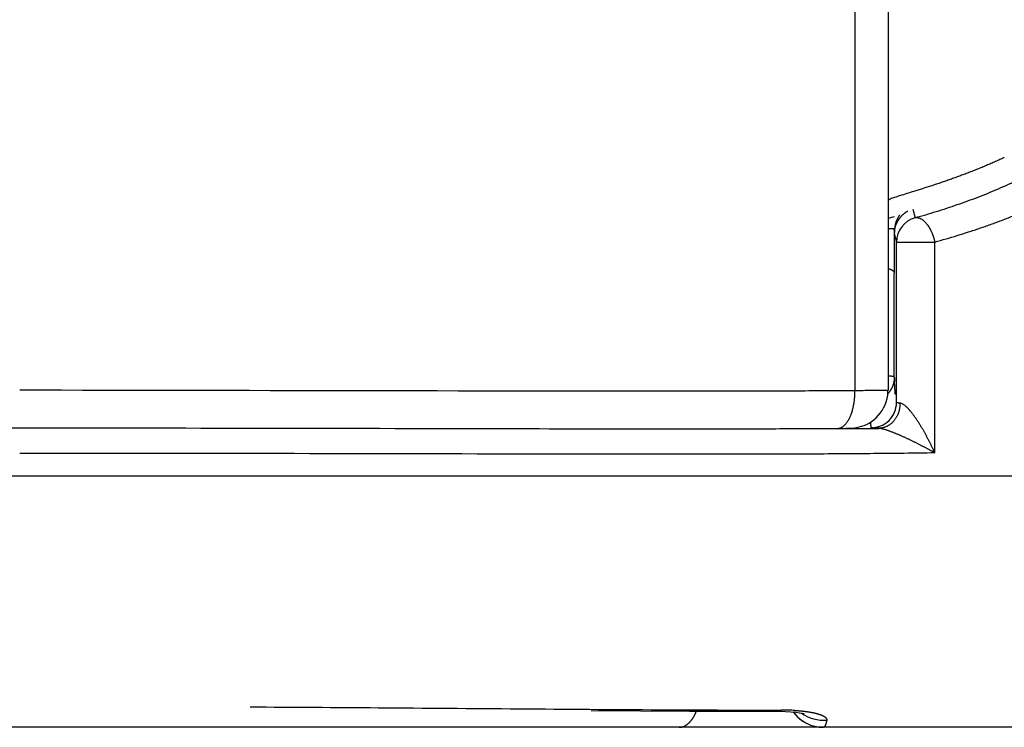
# Model space of a CAD drawing. Header units: millimetres. Extents: x 0 to 1071, y 0 to 742.
# Tile 117 of 128: x 700 to 707.82, y 366.6 to 372.22. Entities that reach past the tile are written whole.
import ezdxf

# ---------------------------------------------------------------- set-up
doc = ezdxf.new("R2010")
doc.units = ezdxf.units.MM
doc.header["$LTSCALE"] = 0.454724
doc.layers.add('NoLayerName_001', color=7, linetype='Continuous')

msp = doc.modelspace()

# ---------------------------------------------------------------- linework, layer by layer
at = {"layer": 'NoLayerName_001', "color": 60, "linetype": 'Continuous', "lineweight": 25}
for p, q in [((706.9, 395.35), (706.9, 369.279)), ((706.637, 389.85), (706.637, 369.2757)), ((707.0981, 370.7178), (707.1155, 370.6506)), ((706.9, 370.646), (706.9521, 370.6611)), ((706.948, 370.554), (706.9477, 370.5624)), ((706.9487, 370.4727), (706.949, 370.4261)), ((706.95, 370.5247), (706.9674, 370.4575)), ((706.95, 370.5247), (706.95, 370.5)), ((706.949, 370.4261), (706.9495, 370.3217)), ((706.9674, 370.4575), (707.2712, 370.4575)), ((706.9674, 369.1812), (706.9674, 370.4575)), ((707.2712, 368.781), (707.2712, 370.4575)), ((706.9495, 370.3217), (706.9498, 370.2672)), ((706.9498, 370.2672), (706.95, 370.2126)), ((706.95, 369.3837), (706.95, 370.2126)), ((706.499, 368.9737), (706.3255, 368.9726)), ((689.0935, 368.6), (710.9065, 368.6)), ((704.5408, 366.7327), (705.3216, 366.7285)), ((705.9023, 366.737), (706.0162, 366.7371)), ((706.0162, 366.7371), (706.0537, 366.7371)), ((706.2184, 366.7125), (706.2329, 366.7092)), ((706.2211, 366.6507), (706.2459, 366.6358)), ((711, 366.6), (689, 366.6))]:
    msp.add_line(p, q, dxfattribs=at)
for points in [[(706.5496, 368.9763), (706.5638, 368.9766), (706.5765, 368.9769), (706.588, 368.9773), (706.5988, 368.9778), (706.6095, 368.9784), (706.6211, 368.9792), (706.6345, 368.9806), (706.6516, 368.9832), (706.6707, 368.9873), (706.6898, 368.9926), (706.7095, 368.9996), (706.7293, 369.0082), (706.7491, 369.0186), (706.7687, 369.0309), (706.7878, 369.045), (706.8058, 369.0607), (706.8227, 369.078), (706.8384, 369.0968), (706.8527, 369.1172), (706.8654, 369.1392), (706.8765, 369.1625), (706.8856, 369.1873), (706.8927, 369.2133), (706.8975, 369.2405), (706.8998, 369.2686), (706.9, 369.279)], [(706.4971, 368.9757), (706.5157, 368.9758), (706.5496, 368.9763)], [(705.3216, 366.7285), (706.0377, 366.7273), (706.0858, 366.7261)], [(706.0858, 366.7261), (706.129, 366.7237), (706.1662, 366.7204), (706.1963, 366.7164), (706.2184, 366.7125)], [(706.1467, 366.7222), (706.159, 366.7063), (706.1776, 366.6862)], [(706.1776, 366.6862), (706.1983, 366.6676), (706.2211, 366.6507)], [(706.2459, 366.6358), (706.2726, 366.6231), (706.3011, 366.6129)], [(706.3011, 366.6129), (706.3311, 366.6054), (706.3625, 366.6011), (706.388, 366.6)]]:
    msp.add_lwpolyline(points, dxfattribs=at)
for centre, radius, start, end in [((707.1673, 370.4575), 0.1999, 105.02172, 180.00446), ((707.1514, 370.5221), 0.2028, 117.546, 126.62097), ((706.8304, 367.3464), 3.2177, 87.91156, 88.74907), ((717.4263, 370.9138), 10.4845, 181.96628, 182.10144), ((707.1502, 370.5244), 0.2002, 167.44935, 179.92344), ((707.2079, 370.5311), 0.2578, 165.14237, 173.14864), ((707.152, 370.5242), 0.202, 155.13425, 167.50145), ((712.9537, 369.6468), 6.0094, 182.50898, 182.68394), ((712.0629, 369.605), 5.1177, 182.68351, 182.88133), ((706.7673, 369.1813), 0.2, 269.95221, 359.96866), ((706.7635, 369.1792), 0.2336, 346.60541, 359.33865), ((705.8395, 462.5387), 93.5674, 270.403893, 270.604297), ((706.056, 364.7486), 1.9885, 88.45605, 90.06634), ((706.0638, 365.0584), 1.6786, 86.71757, 88.43787), ((706.388, 366.9), 0.3, 216.50705, 270), ((706.3863, 366.9588), 0.3021, 234.64558, 275.06523)]:
    msp.add_arc(centre, radius, start, end, dxfattribs=at)
for points, knots in [([(707.1155, 370.6506), (707.1435, 370.6587), (707.1998, 370.6745), (707.2837, 370.7), (707.3672, 370.7265), (707.4503, 370.7545), (707.533, 370.7838), (707.6152, 370.8145), (707.6967, 370.8468), (707.7777, 370.8807), (707.858, 370.9162), (707.9376, 370.9535), (708.0164, 370.9925), (708.0942, 371.0334), (708.1712, 371.0762), (708.247, 371.1209), (708.3216, 371.1674), (708.3949, 371.216), (708.4667, 371.2665), (708.537, 371.319), (708.6058, 371.3734), (708.65, 371.4116), (708.6723, 371.4305)], [0, 0, 0, 0, 0.087624, 0.175279, 0.262955, 0.350645, 0.438344, 0.526055, 0.613782, 0.701535, 0.78933, 0.877185, 0.965118, 1.053102, 1.141103, 1.22909, 1.317037, 1.404928, 1.49275, 1.5805, 1.66818, 1.755803, 1.755803, 1.755803, 1.755803]), ([(707.2712, 370.4575), (707.3011, 370.466), (707.3609, 370.4825), (707.4502, 370.5092), (707.5391, 370.5371), (707.6275, 370.5665), (707.7155, 370.5973), (707.8029, 370.6296), (707.8897, 370.6636), (707.9759, 370.6992), (708.0614, 370.7366), (708.1461, 370.7759), (708.23, 370.817), (708.3129, 370.8601), (708.3948, 370.9052), (708.4756, 370.9522), (708.5552, 371.0013), (708.6333, 371.0525), (708.71, 371.1056), (708.785, 371.161), (708.8586, 371.2183), (708.9058, 371.2585), (708.9297, 371.2784)], [0, 0, 0, 0, 0.093112, 0.186258, 0.279425, 0.372607, 0.4658, 0.559005, 0.652227, 0.745476, 0.838768, 0.932123, 1.025556, 1.119042, 1.212543, 1.30603, 1.399476, 1.492865, 1.586183, 1.679427, 1.7726, 1.865712, 1.865712, 1.865712, 1.865712]), ([(707.8241, 371.1287), (707.8182, 371.126), (707.8065, 371.1206), (707.7889, 371.1125), (707.7713, 371.1046), (707.7537, 371.0967), (707.736, 371.0889), (707.7183, 371.0812), (707.7005, 371.0735), (707.6827, 371.066), (707.6649, 371.0585), (707.647, 371.0511), (707.6291, 371.0438), (707.6112, 371.0365), (707.5932, 371.0293), (707.5753, 371.0222), (707.5573, 371.0152), (707.5392, 371.0082), (707.5212, 371.0013), (707.5031, 370.9945), (707.485, 370.9877), (707.4668, 370.981), (707.4487, 370.9744), (707.4305, 370.9678), (707.4123, 370.9612), (707.3941, 370.9548), (707.3759, 370.9484), (707.3576, 370.942), (707.3393, 370.9357), (707.321, 370.9295), (707.3027, 370.9233), (707.2844, 370.9172), (707.266, 370.9111), (707.2477, 370.9051), (707.2293, 370.8991), (707.2109, 370.8931), (707.1925, 370.8872), (707.1741, 370.8814), (707.1495, 370.8736), (707.0941, 370.8562), (707.0449, 370.841), (707.008, 370.8295)], [0, 0, 0, 0, 0.0193354, 0.0386707, 0.058006, 0.0773414, 0.0966768, 0.1160123, 0.1353478, 0.1546832, 0.1740185, 0.1933536, 0.2126883, 0.2320227, 0.2513564, 0.2706894, 0.2900217, 0.3093535, 0.3286849, 0.3480161, 0.3673473, 0.3866784, 0.4060096, 0.425341, 0.4446724, 0.4640039, 0.4833355, 0.502667, 0.5219985, 0.5413298, 0.5606612, 0.5799925, 0.5993237, 0.6186549, 0.6379861, 0.6573172, 0.6766484, 0.6959797, 0.715311, 0.7539736, 0.869961, 0.869961, 0.869961, 0.869961]), ([(707.008, 370.8295), (707.0018, 370.8276), (706.9895, 370.8238), (706.9711, 370.8179), (706.9527, 370.8119), (706.9345, 370.8054), (706.916, 370.7997), (706.9055, 370.7923), (706.9, 370.789)], [0, 0, 0, 0, 0.0193333, 0.0386632, 0.0579896, 0.0773322, 0.0966538, 0.1156966, 0.1156966, 0.1156966, 0.1156966]), ([(706.9587, 370.5972), (706.9591, 370.5985), (706.9598, 370.6013), (706.961, 370.6053), (706.9623, 370.6093), (706.9636, 370.6134), (706.965, 370.6174), (706.9665, 370.6213), (706.968, 370.6253), (706.9697, 370.6292), (706.9714, 370.6331), (706.9731, 370.637), (706.975, 370.6408), (706.9769, 370.6446), (706.9788, 370.6484), (706.9809, 370.6521), (706.983, 370.6558), (706.9852, 370.6594), (706.9874, 370.663), (706.9897, 370.6665), (706.9921, 370.6701), (706.9937, 370.6723), (706.9946, 370.6735)], [0, 0, 0, 0, 0.0042271, 0.00845401, 0.01268208, 0.01691268, 0.02114717, 0.02538577, 0.02962776, 0.03387244, 0.03811907, 0.042367, 0.04661554, 0.05086406, 0.05511196, 0.05935866, 0.06360362, 0.06784633, 0.07208635, 0.07632324, 0.08055665, 0.08478624, 0.08478624, 0.08478624, 0.08478624]), ([(707.0304, 370.6849), (707.0287, 370.6836), (707.0252, 370.681), (707.0201, 370.6768), (707.0152, 370.6724), (707.0104, 370.6679), (707.0058, 370.6632), (707.0013, 370.6584), (706.997, 370.6534), (706.9928, 370.6483), (706.9888, 370.643), (706.985, 370.6376), (706.9813, 370.6321), (706.9779, 370.6265), (706.9746, 370.6208), (706.9715, 370.6151), (706.9697, 370.6111), (706.9687, 370.6092)], [0, 0, 0, 0, 0.00652362, 0.01306957, 0.01963492, 0.02621649, 0.0328109, 0.0394146, 0.04602392, 0.05263513, 0.05924447, 0.06584821, 0.07244268, 0.07902431, 0.08558973, 0.09213572, 0.09865936, 0.09865936, 0.09865936, 0.09865936]), ([(707.1155, 370.6506), (707.118, 370.651), (707.123, 370.6521), (707.1308, 370.6519), (707.1385, 370.651), (707.1461, 370.6491), (707.1536, 370.6464), (707.1607, 370.6432), (707.1674, 370.6393), (707.1738, 370.6351), (707.1798, 370.6304), (707.1856, 370.6254), (707.1911, 370.6202), (707.1965, 370.6147), (707.2016, 370.609), (707.2065, 370.6031), (707.2113, 370.5971), (707.2158, 370.591), (707.2201, 370.5847), (707.2243, 370.5782), (707.2283, 370.5717), (707.2321, 370.565), (707.2357, 370.5583), (707.2392, 370.5514), (707.2425, 370.5445), (707.2457, 370.5376), (707.2488, 370.5305), (707.2516, 370.5234), (707.2544, 370.5163), (707.257, 370.5091), (707.2595, 370.5018), (707.2618, 370.4945), (707.264, 370.4872), (707.266, 370.4798), (707.2679, 370.4724), (707.2697, 370.465), (707.2707, 370.46), (707.2712, 370.4575)], [0, 0, 0, 0, 0.007635, 0.0153323, 0.0231247, 0.0309956, 0.0388922, 0.0467354, 0.0544618, 0.0621106, 0.0697297, 0.0773496, 0.0849835, 0.0926305, 0.1002866, 0.1079447, 0.1155982, 0.1232489, 0.1308998, 0.1385533, 0.1462109, 0.1538729, 0.1615394, 0.1692091, 0.1768806, 0.1845514, 0.1922193, 0.1998838, 0.2075451, 0.2152035, 0.2228591, 0.2305119, 0.2381621, 0.2458097, 0.2534547, 0.261097, 0.2687368, 0.2687368, 0.2687368, 0.2687368]), ([(706.9477, 370.5624), (706.9478, 370.5609), (706.9478, 370.5579), (706.948, 370.5519), (706.9481, 370.543), (706.9482, 370.531), (706.9484, 370.5161), (706.9486, 370.4966), (706.9487, 370.4817), (706.9487, 370.4727)], [0, 0, 0, 0, 0.0044842, 0.00896854, 0.0179374, 0.03139043, 0.04484324, 0.06278018, 0.08968563, 0.08968563, 0.08968563, 0.08968563]), ([(706.9003, 370.2475), (706.9011, 370.2473), (706.9027, 370.2468), (706.9051, 370.246), (706.9075, 370.2453), (706.9099, 370.2444), (706.9123, 370.2436), (706.9147, 370.2427), (706.917, 370.2418), (706.9193, 370.2408), (706.9217, 370.2399), (706.9239, 370.2389), (706.9262, 370.2378), (706.9284, 370.2367), (706.9307, 370.2355), (706.9329, 370.2343), (706.935, 370.2329), (706.9372, 370.2314), (706.9393, 370.2298), (706.9414, 370.228), (706.9433, 370.2261), (706.9451, 370.2241), (706.9467, 370.222), (706.9481, 370.2198), (706.9491, 370.2175), (706.9498, 370.2151), (706.9499, 370.2134), (706.95, 370.2126)], [0, 0, 0, 0, 0.00252945, 0.00506373, 0.00760052, 0.01013757, 0.01267263, 0.01520349, 0.01772798, 0.02024399, 0.02274943, 0.02524392, 0.02773401, 0.03022868, 0.03273789, 0.03527269, 0.03784537, 0.04046942, 0.04315122, 0.04586422, 0.04857634, 0.05126068, 0.05389748, 0.0564768, 0.05900202, 0.0614938, 0.06399348, 0.06399348, 0.06399348, 0.06399348]), ([(706.95, 369.3837), (706.9497, 369.3842), (706.9493, 369.3853), (706.9474, 369.3859), (706.9457, 369.3865), (706.9439, 369.387), (706.9422, 369.3874), (706.9406, 369.3878), (706.939, 369.3881), (706.9374, 369.3884), (706.9358, 369.3886), (706.9342, 369.3889), (706.9326, 369.3891), (706.9309, 369.3894), (706.9292, 369.3896), (706.9275, 369.3898), (706.9258, 369.39), (706.9241, 369.3902), (706.9223, 369.3904), (706.9206, 369.3906), (706.9189, 369.3908), (706.9172, 369.3909), (706.9155, 369.3911), (706.9138, 369.3912), (706.9121, 369.3914), (706.9105, 369.3915), (706.9088, 369.3917), (706.9071, 369.3918), (706.9054, 369.3919), (706.9037, 369.3921), (706.902, 369.3922), (706.9009, 369.3923), (706.9003, 369.3923)], [0, 0, 0, 0, 0.00156923, 0.00345414, 0.00542182, 0.00724937, 0.00896483, 0.01060388, 0.01220183, 0.01379357, 0.01540984, 0.01705643, 0.01872886, 0.02042255, 0.02213292, 0.02385532, 0.02558509, 0.02731754, 0.02904798, 0.03077189, 0.03248787, 0.03419692, 0.03590004, 0.03759827, 0.03929263, 0.04098414, 0.04267383, 0.0443627, 0.04605178, 0.04774206, 0.04943456, 0.0511303, 0.0511303, 0.0511303, 0.0511303]), ([(706.95, 369.3837), (706.95, 369.3826), (706.95, 369.3804), (706.9499, 369.377), (706.9497, 369.3736), (706.9495, 369.3703), (706.9493, 369.3669), (706.9489, 369.3635), (706.9485, 369.3602), (706.9481, 369.3568), (706.9476, 369.3535), (706.9471, 369.3501), (706.9464, 369.3468), (706.9458, 369.3435), (706.9451, 369.3402), (706.9443, 369.3369), (706.9437, 369.3347), (706.9435, 369.3337)], [0, 0, 0, 0, 0.00336886, 0.00674072, 0.01011519, 0.01349186, 0.01687031, 0.02025009, 0.02363073, 0.02701175, 0.03039265, 0.03377291, 0.03715201, 0.04052943, 0.04390462, 0.04727704, 0.05064613, 0.05064613, 0.05064613, 0.05064613]), ([(706.9435, 369.3337), (706.9429, 369.3316), (706.9418, 369.3276), (706.9399, 369.3216), (706.9378, 369.3156), (706.9355, 369.3098), (706.9331, 369.3039), (706.9304, 369.2982), (706.9276, 369.2925), (706.9246, 369.2869), (706.9214, 369.2814), (706.9181, 369.276), (706.9146, 369.2707), (706.9109, 369.2656), (706.9071, 369.2606), (706.9031, 369.2557), (706.9004, 369.2526), (706.899, 369.251)], [0, 0, 0, 0, 0.00626816, 0.01255655, 0.01886233, 0.02518247, 0.03151382, 0.03785313, 0.0441971, 0.05054239, 0.0568857, 0.06322377, 0.06955344, 0.07587166, 0.08217557, 0.08846251, 0.09473007, 0.09473007, 0.09473007, 0.09473007]), ([(706.9586, 369.2457), (706.9584, 369.2474), (706.9581, 369.2508), (706.9577, 369.2559), (706.9572, 369.261), (706.9568, 369.2661), (706.9564, 369.2712), (706.956, 369.2763), (706.9556, 369.2814), (706.9553, 369.2865), (706.9549, 369.2916), (706.9546, 369.2967), (706.9543, 369.3018), (706.9538, 369.3086), (706.9533, 369.3171), (706.9528, 369.3273), (706.9522, 369.3375), (706.9519, 369.3443), (706.9517, 369.3478)], [0, 0, 0, 0, 0.0051121, 0.0102242, 0.0153363, 0.0204484, 0.0255605, 0.0306726, 0.0357848, 0.0408969, 0.0460091, 0.0511214, 0.0562337, 0.061346, 0.0715708, 0.0817956, 0.0920203, 0.1022446, 0.1022446, 0.1022446, 0.1022446]), ([(706.637, 369.2757), (706.5485, 369.2751), (706.2831, 369.2732), (705.8406, 369.2718), (703.7167, 369.2709), (701.7699, 369.2768), (700, 369.2794)], [0, 0, 0, 0, 0.265482, 0.796446, 1.327412, 6.637052, 6.637052, 6.637052, 6.637052]), ([(706.4971, 368.9757), (706.5001, 368.9759), (706.5061, 368.9761), (706.5148, 368.9781), (706.5234, 368.9809), (706.5315, 368.9847), (706.5392, 368.9893), (706.5464, 368.9946), (706.5532, 369.0004), (706.5596, 369.0067), (706.5655, 369.0134), (706.5711, 369.0204), (706.5763, 369.0276), (706.5812, 369.0351), (706.5859, 369.0427), (706.5902, 369.0505), (706.5942, 369.0584), (706.5981, 369.0665), (706.6017, 369.0747), (706.605, 369.0829), (706.6082, 369.0913), (706.6112, 369.0997), (706.6139, 369.1082), (706.6165, 369.1167), (706.6189, 369.1254), (706.6211, 369.134), (706.6232, 369.1427), (706.6251, 369.1515), (706.6268, 369.1603), (706.6284, 369.1691), (706.6299, 369.1779), (706.6312, 369.1867), (706.6324, 369.1956), (706.6334, 369.2044), (706.6343, 369.2133), (706.6351, 369.2222), (706.6358, 369.2311), (706.6363, 369.24), (706.6367, 369.2489), (706.6368, 369.2549), (706.6369, 369.2578)], [0, 0, 0, 0, 0.0089277, 0.0179, 0.0268865, 0.0358433, 0.044786, 0.0537336, 0.0626772, 0.0716069, 0.0805357, 0.0894685, 0.0984004, 0.1073246, 0.1162453, 0.1251665, 0.1340886, 0.1430097, 0.1519282, 0.1608471, 0.1697687, 0.1786946, 0.1876259, 0.1965627, 0.2055047, 0.214451, 0.2234, 0.2323496, 0.2412974, 0.2502409, 0.2591798, 0.2681147, 0.2770463, 0.285975, 0.2949011, 0.3038249, 0.3127467, 0.3216666, 0.3305847, 0.3395011, 0.3395011, 0.3395011, 0.3395011]), ([(706.6369, 369.2578), (706.6369, 369.2608), (706.6371, 369.2667), (706.637, 369.2727), (706.637, 369.2757)], [0, 0, 0, 0, 0.0089145, 0.01782705, 0.01782705, 0.01782705, 0.01782705]), ([(706.9, 369.279), (706.8986, 369.2789), (706.896, 369.2785), (706.892, 369.2782), (706.8866, 369.2782), (706.8812, 369.2779), (706.8731, 369.2777), (706.865, 369.2775), (706.8556, 369.2773), (706.8461, 369.2772), (706.8326, 369.277), (706.8137, 369.2767), (706.7895, 369.2765), (706.7571, 369.2762), (706.7139, 369.276), (706.6721, 369.2758), (706.6451, 369.2757), (706.637, 369.2757)], [0, 0, 0, 0, 0.0040993, 0.0079945, 0.0121724, 0.0202067, 0.0242545, 0.0364141, 0.0444986, 0.0525896, 0.0647335, 0.0849721, 0.1092498, 0.1375761, 0.1820907, 0.2387442, 0.2630244, 0.2630244, 0.2630244, 0.2630244]), ([(706.997, 369.1765), (706.9967, 369.1765), (706.996, 369.1766), (706.995, 369.1767), (706.994, 369.1768), (706.993, 369.1768), (706.992, 369.1769), (706.991, 369.177), (706.99, 369.1771), (706.989, 369.1772), (706.988, 369.1773), (706.987, 369.1774), (706.986, 369.1775), (706.985, 369.1776), (706.9839, 369.1777), (706.9829, 369.1778), (706.9819, 369.1779), (706.9809, 369.178), (706.9798, 369.1781), (706.9788, 369.1782), (706.9778, 369.1784), (706.9769, 369.1785), (706.9759, 369.1786), (706.9749, 369.1788), (706.974, 369.179), (706.9731, 369.1791), (706.9721, 369.1793), (706.9711, 369.1796), (706.9701, 369.1798), (706.969, 369.1801), (706.9678, 369.1803), (706.9675, 369.181), (706.9674, 369.1812)], [0, 0, 0, 0, 0.0010069, 0.00201151, 0.00301455, 0.00401673, 0.00501876, 0.00602136, 0.00702525, 0.00803113, 0.00903972, 0.01005173, 0.01106788, 0.01208889, 0.01311542, 0.01414659, 0.01517927, 0.01621021, 0.01723616, 0.01825388, 0.01926019, 0.02025191, 0.02122591, 0.02217913, 0.02311422, 0.02405167, 0.02501545, 0.02602946, 0.02711752, 0.02830104, 0.02944767, 0.03036525, 0.03036525, 0.03036525, 0.03036525]), ([(707.0516, 369.1423), (707.0489, 369.1448), (707.0437, 369.1498), (707.0354, 369.1568), (707.0268, 369.1635), (707.0176, 369.1693), (707.0078, 369.1746), (707.0005, 369.1757), (706.997, 369.1765)], [0, 0, 0, 0, 0.0108787, 0.02173977, 0.03260115, 0.04352513, 0.05455638, 0.06542352, 0.06542352, 0.06542352, 0.06542352]), ([(707.2712, 368.781), (707.2698, 368.7843), (707.2668, 368.791), (707.2624, 368.8009), (707.2579, 368.8108), (707.2533, 368.8207), (707.2487, 368.8305), (707.244, 368.8404), (707.2392, 368.8502), (707.2344, 368.8599), (707.2296, 368.8697), (707.2247, 368.8794), (707.2197, 368.8891), (707.2147, 368.8988), (707.2097, 368.9084), (707.2045, 368.918), (707.1994, 368.9276), (707.1941, 368.9372), (707.1888, 368.9467), (707.1835, 368.9562), (707.1781, 368.9656), (707.1726, 368.975), (707.167, 368.9844), (707.1614, 368.9937), (707.1557, 369.003), (707.15, 369.0122), (707.1442, 369.0214), (707.1382, 369.0306), (707.1323, 369.0397), (707.1262, 369.0487), (707.12, 369.0577), (707.1138, 369.0666), (707.1074, 369.0754), (707.101, 369.0842), (707.0944, 369.0929), (707.0877, 369.1014), (707.0808, 369.1099), (707.0738, 369.1183), (707.0666, 369.1265), (707.0593, 369.1346), (707.0541, 369.1397), (707.0516, 369.1423)], [0, 0, 0, 0, 0.0108856, 0.0217716, 0.032658, 0.0435448, 0.0544319, 0.0653193, 0.0762071, 0.0870952, 0.0979835, 0.1088721, 0.1197608, 0.1306497, 0.1415386, 0.1524274, 0.1633161, 0.1742045, 0.1850927, 0.1959806, 0.2068683, 0.217756, 0.2286436, 0.2395315, 0.2504198, 0.2613088, 0.2721984, 0.2830875, 0.2939755, 0.3048615, 0.3157452, 0.3266262, 0.3375052, 0.3483848, 0.3592681, 0.3701588, 0.381061, 0.3919789, 0.4029047, 0.413823, 0.4247235, 0.4247235, 0.4247235, 0.4247235]), ([(706.9907, 369.1251), (706.9899, 369.1221), (706.9884, 369.1159), (706.9855, 369.1068), (706.9824, 369.0978), (706.9788, 369.0889), (706.9748, 369.0801), (706.9704, 369.0715), (706.9657, 369.0631), (706.9606, 369.0549), (706.9551, 369.047), (706.9493, 369.0394), (706.9431, 369.0321), (706.9365, 369.0251), (706.9296, 369.0185), (706.9224, 369.0124), (706.9149, 369.0066), (706.907, 369.0013), (706.8989, 368.9964), (706.8904, 368.992), (706.8818, 368.9881), (706.8729, 368.9847), (706.8638, 368.9819), (706.8545, 368.9797), (706.8452, 368.978), (706.8358, 368.9769), (706.8294, 368.9767), (706.8263, 368.9766)], [0, 0, 0, 0, 0.0094752, 0.0190054, 0.0285789, 0.0381843, 0.0478108, 0.057448, 0.0670865, 0.0767181, 0.086336, 0.0959348, 0.1055112, 0.1150641, 0.1245947, 0.1341066, 0.1436036, 0.1530899, 0.162571, 0.1720536, 0.1815459, 0.1910553, 0.2005741, 0.2100901, 0.2195928, 0.2290744, 0.2385304, 0.2385304, 0.2385304, 0.2385304]), ([(706.7671, 368.9813), (706.767, 368.982), (706.7668, 368.9836), (706.7665, 368.9858), (706.7662, 368.9881), (706.7659, 368.9904), (706.7656, 368.9927), (706.7653, 368.9949), (706.765, 368.9972), (706.7648, 368.9995), (706.7645, 369.0018), (706.7643, 369.0041), (706.7641, 369.0064), (706.7639, 369.0087), (706.7637, 369.0109), (706.7635, 369.0132), (706.7633, 369.0155), (706.7631, 369.0178), (706.763, 369.0201), (706.7628, 369.0224), (706.7627, 369.0247), (706.7626, 369.0262), (706.7625, 369.027)], [0, 0, 0, 0, 0.0022972, 0.00459444, 0.0068917, 0.00918898, 0.01148628, 0.01378361, 0.016081, 0.01837845, 0.02067599, 0.0229736, 0.02527128, 0.02756904, 0.02986684, 0.03216467, 0.0344625, 0.03676031, 0.03905806, 0.0413557, 0.0436532, 0.0459505, 0.0459505, 0.0459505, 0.0459505]), ([(700, 368.9776), (699.2395, 368.9768), (697.4651, 368.9761), (695.5217, 368.9693), (694.1698, 368.9702), (693.8318, 368.972), (693.6628, 368.9727)], [0, 0, 0, 0, 2.28138, 5.32322, 5.830194, 6.337167, 6.337167, 6.337167, 6.337167]), ([(706.3255, 368.9726), (706.1569, 368.9719), (705.8195, 368.9702), (705.0604, 368.9697), (703.2049, 368.9728), (701.4338, 368.9775), (700.0843, 368.9775), (700, 368.9776)], [0, 0, 0, 0, 0.506043, 1.012088, 2.277199, 6.072526, 6.325548, 6.325548, 6.325548, 6.325548]), ([(706.8263, 368.9766), (706.8248, 368.9766), (706.8218, 368.9768), (706.8174, 368.9769), (706.8129, 368.9771), (706.8089, 368.9773), (706.8055, 368.9775), (706.8025, 368.9776), (706.7995, 368.9778), (706.797, 368.9779), (706.7951, 368.978), (706.7936, 368.9781), (706.7921, 368.9782), (706.7906, 368.9783), (706.7891, 368.9783), (706.7876, 368.9784), (706.7861, 368.9786), (706.7847, 368.9787), (706.7832, 368.9788), (706.7817, 368.9789), (706.7802, 368.979), (706.7788, 368.9792), (706.7773, 368.9793), (706.7758, 368.9794), (706.7743, 368.9796), (706.7728, 368.9798), (706.7713, 368.98), (706.7699, 368.9803), (706.7684, 368.9805), (706.7676, 368.9811), (706.7671, 368.9813)], [0, 0, 0, 0, 0.00446267, 0.00892372, 0.01338497, 0.01784824, 0.02082577, 0.02380554, 0.02678806, 0.02977238, 0.03126448, 0.03275611, 0.03424699, 0.03573678, 0.03722521, 0.03871197, 0.04019676, 0.04167929, 0.04315927, 0.0446365, 0.04611332, 0.04759495, 0.04908677, 0.05059415, 0.05211536, 0.05362092, 0.05507533, 0.05647028, 0.05799152, 0.05951043, 0.05951043, 0.05951043, 0.05951043]), ([(706.8896, 368.962), (706.8861, 368.9631), (706.8792, 368.9653), (706.8688, 368.9683), (706.8583, 368.9711), (706.8478, 368.9736), (706.8371, 368.9758), (706.8299, 368.9762), (706.8263, 368.9765)], [0, 0, 0, 0, 0.01084057, 0.02167864, 0.03252033, 0.04337826, 0.05424797, 0.06508802, 0.06508802, 0.06508802, 0.06508802]), ([(707.2712, 368.781), (707.2681, 368.7828), (707.2618, 368.7864), (707.2524, 368.7917), (707.2429, 368.797), (707.2334, 368.8023), (707.2239, 368.8075), (707.2144, 368.8127), (707.2049, 368.8179), (707.1953, 368.8231), (707.1858, 368.8282), (707.1762, 368.8333), (707.1666, 368.8383), (707.157, 368.8433), (707.1473, 368.8483), (707.1377, 368.8532), (707.128, 368.8581), (707.1183, 368.863), (707.1086, 368.8678), (707.0989, 368.8726), (707.0892, 368.8774), (707.0794, 368.8821), (707.0696, 368.8868), (707.0598, 368.8915), (707.05, 368.8961), (707.0402, 368.9006), (707.0303, 368.9052), (707.0204, 368.9096), (707.0105, 368.9141), (707.0006, 368.9184), (706.9907, 368.9228), (706.9807, 368.927), (706.9707, 368.9312), (706.9607, 368.9354), (706.9506, 368.9394), (706.9405, 368.9434), (706.9304, 368.9474), (706.9203, 368.9512), (706.9101, 368.955), (706.8999, 368.9586), (706.893, 368.9608), (706.8896, 368.962)], [0, 0, 0, 0, 0.0108444, 0.0216889, 0.0325336, 0.0433785, 0.0542234, 0.0650684, 0.0759135, 0.0867587, 0.097604, 0.1084492, 0.1192945, 0.1301398, 0.140985, 0.1518302, 0.1626754, 0.1735205, 0.1843656, 0.1952107, 0.2060557, 0.2169008, 0.2277459, 0.2385911, 0.2494364, 0.2602818, 0.271127, 0.2819719, 0.2928163, 0.3036602, 0.3145035, 0.3253465, 0.3361896, 0.3470335, 0.3578789, 0.3687265, 0.3795771, 0.3904295, 0.4012811, 0.4121298, 0.4229744, 0.4229744, 0.4229744, 0.4229744]), ([(707.2712, 368.781), (707.1904, 368.7799), (707.0289, 368.7776), (706.7865, 368.7751), (706.5441, 368.7732), (706.221, 368.7714), (705.817, 368.7703), (705.0899, 368.7698), (703.2317, 368.7729), (701.4543, 368.7775), (700.0808, 368.7776), (700, 368.7776)], [0, 0, 0, 0, 0.242375, 0.48475, 0.727126, 0.969504, 1.454263, 1.939021, 3.150897, 7.028902, 7.271278, 7.271278, 7.271278, 7.271278]), ([(701.8309, 366.7625), (702.1701, 366.7604), (703.2559, 366.7542), (704.4773, 366.7422), (705.4951, 366.7375), (705.7666, 366.7373), (705.9023, 366.737)], [0, 0, 0, 0, 1.017875, 3.25721, 3.66436, 4.07151, 4.07151, 4.07151, 4.07151]), ([(705.2406, 366.6), (705.2428, 366.6001), (705.2472, 366.6001), (705.2538, 366.6009), (705.2603, 366.6021), (705.2668, 366.6037), (705.2731, 366.6058), (705.2793, 366.6082), (705.2853, 366.611), (705.2912, 366.6141), (705.2968, 366.6176), (705.3023, 366.6213), (705.3076, 366.6253), (705.3127, 366.6296), (705.3176, 366.634), (705.3223, 366.6386), (705.3269, 366.6434), (705.3313, 366.6484), (705.3355, 366.6535), (705.3395, 366.6587), (705.3434, 366.6641), (705.3472, 366.6695), (705.3507, 366.6751), (705.3542, 366.6807), (705.3575, 366.6864), (705.3607, 366.6922), (705.3637, 366.6981), (705.3666, 366.704), (705.3694, 366.71), (705.3721, 366.7161), (705.3746, 366.7221), (705.3762, 366.7262), (705.3771, 366.7283)], [0, 0, 0, 0, 0.0066028, 0.0132261, 0.0198686, 0.0265248, 0.033186, 0.0398407, 0.0464782, 0.053104, 0.0597263, 0.0663499, 0.0729763, 0.0796037, 0.0862276, 0.0928435, 0.0994541, 0.1060631, 0.112673, 0.1192848, 0.1258986, 0.1325134, 0.1391271, 0.145738, 0.1523466, 0.1589538, 0.1655603, 0.172166, 0.1787708, 0.185374, 0.1919748, 0.1985719, 0.1985719, 0.1985719, 0.1985719]), ([(706.0537, 366.7371), (706.0531, 366.7368), (706.052, 366.7362), (706.0502, 366.7354), (706.0484, 366.7345), (706.0467, 366.7338), (706.0449, 366.733), (706.043, 366.7324), (706.0412, 366.7317), (706.0393, 366.7311), (706.0374, 366.7305), (706.0355, 366.73), (706.0336, 366.7296), (706.0317, 366.7291), (706.0298, 366.7288), (706.0279, 366.7284), (706.0259, 366.7281), (706.024, 366.7279), (706.022, 366.7277), (706.0201, 366.7276), (706.0181, 366.7275), (706.0168, 366.7275), (706.0162, 366.7275)], [0, 0, 0, 0, 0.001947, 0.00389385, 0.00584125, 0.00778999, 0.00974093, 0.01169489, 0.01365171, 0.01561081, 0.01757162, 0.01953356, 0.0214961, 0.02345873, 0.02542095, 0.02738229, 0.02934234, 0.03130071, 0.03325704, 0.03521106, 0.03716251, 0.03911121, 0.03911121, 0.03911121, 0.03911121]), ([(706.1599, 366.7342), (706.1613, 366.7342), (706.1642, 366.734), (706.1684, 366.7337), (706.1726, 366.7335), (706.1769, 366.7332), (706.1811, 366.7329), (706.1853, 366.7326), (706.1895, 366.7322), (706.1938, 366.7319), (706.198, 366.7315), (706.2022, 366.7312), (706.2064, 366.7308), (706.2106, 366.7304), (706.2149, 366.73), (706.2191, 366.7295), (706.2233, 366.7291), (706.2275, 366.7286), (706.2317, 366.7281), (706.2359, 366.7277), (706.2401, 366.7271), (706.2429, 366.7268), (706.2443, 366.7266)], [0, 0, 0, 0, 0.00423679, 0.00847356, 0.01271036, 0.01694723, 0.02118422, 0.02542138, 0.0296587, 0.03389613, 0.03813365, 0.0423712, 0.04660877, 0.05084632, 0.05508383, 0.05932127, 0.06355864, 0.06779592, 0.0720331, 0.07627017, 0.08050714, 0.084744, 0.084744, 0.084744, 0.084744]), ([(706.2443, 366.7266), (706.2457, 366.7264), (706.2485, 366.7261), (706.2528, 366.7255), (706.257, 366.7249), (706.2612, 366.7243), (706.2654, 366.7237), (706.2696, 366.723), (706.2739, 366.7224), (706.2781, 366.7217), (706.2823, 366.7209), (706.2865, 366.7202), (706.2907, 366.7194), (706.2948, 366.7186), (706.299, 366.7178), (706.3032, 366.717), (706.3074, 366.7161), (706.3115, 366.7152), (706.3157, 366.7142), (706.3198, 366.7133), (706.324, 366.7123), (706.3281, 366.7112), (706.3322, 366.7102), (706.3364, 366.7091), (706.3405, 366.7079), (706.3446, 366.7067), (706.3486, 366.7055), (706.3527, 366.7042), (706.3567, 366.7028), (706.3608, 366.7014), (706.3648, 366.6999), (706.3687, 366.6984), (706.3727, 366.6968), (706.3766, 366.6951), (706.3805, 366.6933), (706.3843, 366.6914), (706.3881, 366.6894), (706.3918, 366.6873), (706.3954, 366.685), (706.3989, 366.6826), (706.4011, 366.6808), (706.4022, 366.6799)], [0, 0, 0, 0, 0.0042612, 0.0085231, 0.0127857, 0.0170487, 0.0213121, 0.0255756, 0.0298393, 0.0341029, 0.0383665, 0.04263, 0.0468932, 0.0511562, 0.055419, 0.0596816, 0.0639439, 0.0682061, 0.0724682, 0.0767302, 0.0809923, 0.0852543, 0.0895161, 0.0937777, 0.0980392, 0.1023005, 0.1065619, 0.1108236, 0.1150855, 0.1193475, 0.1236095, 0.1278719, 0.1321353, 0.1364004, 0.1406665, 0.1449315, 0.1491948, 0.1534577, 0.157722, 0.1619867, 0.1662539, 0.1662539, 0.1662539, 0.1662539]), ([(706.413, 366.6578), (706.4128, 366.657), (706.4125, 366.6552), (706.4119, 366.6527), (706.4114, 366.6501), (706.4108, 366.6476), (706.4103, 366.645), (706.4097, 366.6425), (706.4091, 366.6399), (706.4084, 366.6374), (706.4078, 366.6349), (706.4071, 366.6324), (706.4063, 366.6299), (706.4056, 366.6274), (706.4048, 366.6249), (706.404, 366.6224), (706.4031, 366.62), (706.4022, 366.6175), (706.4013, 366.6151), (706.4003, 366.6127), (706.3992, 366.6103), (706.398, 366.608), (706.3966, 366.6058), (706.3949, 366.6037), (706.3929, 366.6019), (706.3906, 366.6003), (706.3888, 366.6002), (706.388, 366.6)], [0, 0, 0, 0, 0.00260576, 0.00521474, 0.00782619, 0.01043938, 0.01305362, 0.01566827, 0.01828274, 0.02089651, 0.02350911, 0.02612017, 0.02872937, 0.0313365, 0.03394145, 0.03654418, 0.0391448, 0.04174351, 0.04434065, 0.04693652, 0.04953057, 0.05212747, 0.05474433, 0.05741539, 0.06016115, 0.06284422, 0.06541728, 0.06541728, 0.06541728, 0.06541728]), ([(706.4022, 366.6799), (706.4032, 366.6789), (706.4054, 366.677), (706.4083, 366.6738), (706.4107, 366.6703), (706.4125, 366.6664), (706.4135, 366.6621), (706.413, 366.6592), (706.413, 366.6578)], [0, 0, 0, 0, 0.00428137, 0.00858044, 0.01286131, 0.01715193, 0.0214817, 0.02576016, 0.02576016, 0.02576016, 0.02576016])]:
    msp.add_open_spline(points, degree=3, knots=knots, dxfattribs=at)

doc.saveas('drawing.dxf')
